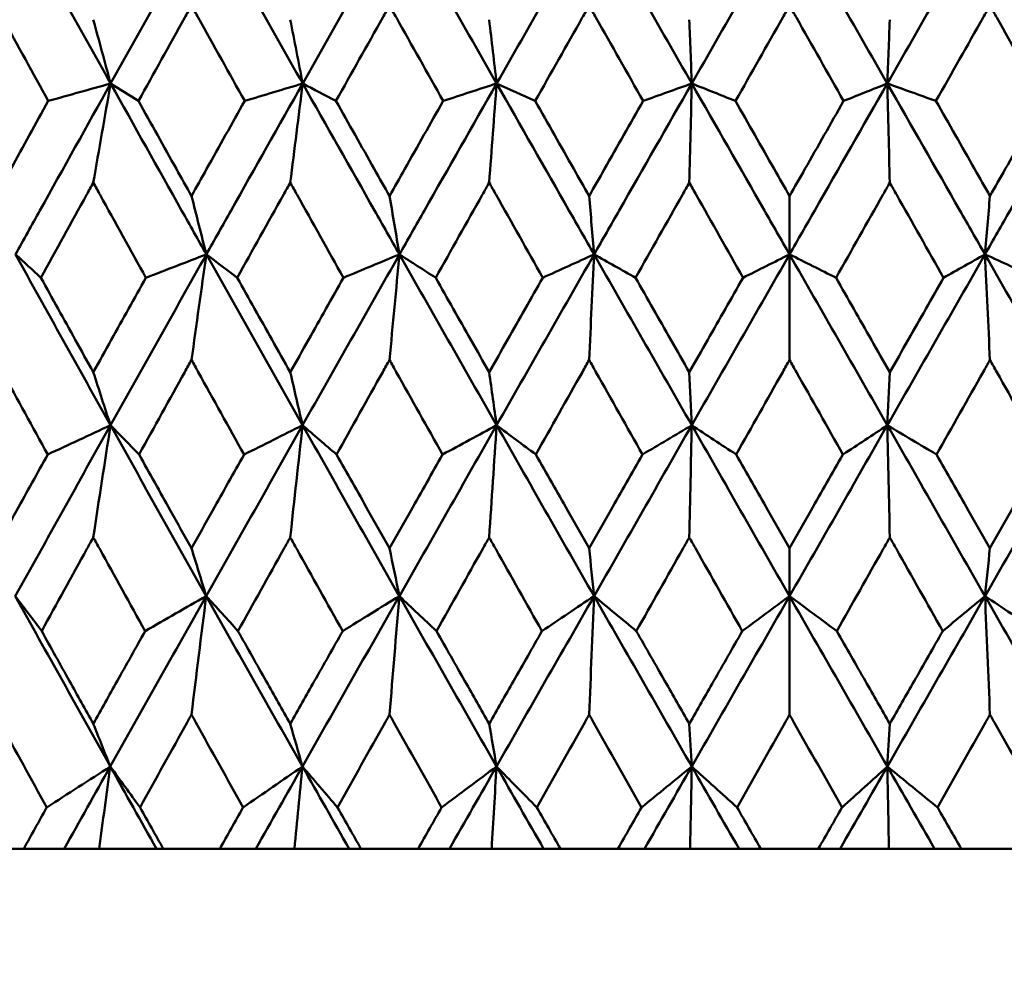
# Model space of a CAD drawing. Header units: millimetres. Extents: x 113 to 2969, y 62 to 2427.
# Tile 146 of 256: x 1129.67 to 1135.84, y 285.56 to 291.52. Entities that reach past the tile are written whole.
import ezdxf

# ---------------------------------------------------------------- set-up
doc = ezdxf.new("R2010")
doc.units = ezdxf.units.MM
doc.header["$LTSCALE"] = 12
doc.layers.add('Widoczne (ISO)', color=7, linetype='Continuous', lineweight=50)

msp = doc.modelspace()

# ---------------------------------------------------------------- linework, layer by layer
at = {"layer": 'Widoczne (ISO)'}
for p, q in [((1134.4943, 290.4163), (1134.4943, 290.0504)), ((1134.4943, 289.3891), (1134.4943, 290.0504)), ((1134.4943, 288.2093), (1134.4943, 287.9098)), ((1134.4943, 287.1667), (1134.4943, 287.9098)), ((1129.3461, 286.3264), (1129.6954, 286.3264)), ((1129.9489, 286.3264), (1129.6954, 286.3264)), ((1130.1678, 286.3264), (1129.9489, 286.3264)), ((1130.5273, 286.3264), (1130.1678, 286.3264)), ((1130.5697, 286.3264), (1130.5273, 286.3264)), ((1130.5697, 286.3264), (1130.924, 286.3264)), ((1131.1494, 286.3264), (1130.924, 286.3264)), ((1131.3917, 286.3264), (1131.1494, 286.3264)), ((1131.7348, 286.3264), (1131.3917, 286.3264)), ((1131.8088, 286.3264), (1131.7348, 286.3264)), ((1131.8088, 286.3264), (1132.1666, 286.3264)), ((1132.3631, 286.3264), (1132.1666, 286.3264)), ((1132.6278, 286.3264), (1132.3631, 286.3264)), ((1132.9532, 286.3264), (1132.6278, 286.3264)), ((1133.0586, 286.3264), (1132.9532, 286.3264)), ((1133.0586, 286.3264), (1133.4185, 286.3264)), ((1133.5853, 286.3264), (1133.4185, 286.3264)), ((1133.8713, 286.3264), (1133.5853, 286.3264)), ((1134.1776, 286.3264), (1133.8713, 286.3264)), ((1134.314, 286.3264), (1134.1776, 286.3264)), ((1134.314, 286.3264), (1134.6746, 286.3264)), ((1134.811, 286.3264), (1134.6746, 286.3264)), ((1135.1173, 286.3264), (1134.811, 286.3264)), ((1135.4034, 286.3264), (1135.1173, 286.3264)), ((1135.5701, 286.3264), (1135.4034, 286.3264)), ((1135.5701, 286.3264), (1135.93, 286.3264))]:
    msp.add_line(p, q, dxfattribs=at)
msp.add_circle((1134.4943, 326.3264), 50, dxfattribs=at)
for points in [[(1129.6446, 292.1915), (1129.8424, 291.8348), (1130.0409, 291.478), (1130.24, 291.1213)], [(1130.8402, 292.1915), (1130.6394, 291.8348), (1130.4394, 291.478), (1130.24, 291.1213)], [(1130.8402, 292.1915), (1131.0408, 291.8348), (1131.242, 291.478), (1131.4435, 291.1213)], [(1132.0502, 292.1915), (1131.8474, 291.8348), (1131.6452, 291.478), (1131.4435, 291.1213)], [(1132.0502, 292.1915), (1132.2529, 291.8348), (1132.4558, 291.478), (1132.659, 291.1213)], [(1133.2698, 292.1915), (1133.0659, 291.8348), (1132.8623, 291.478), (1132.659, 291.1213)], [(1133.2698, 292.1915), (1133.4737, 291.8348), (1133.6777, 291.478), (1133.8817, 291.1213)], [(1134.4943, 292.1915), (1134.29, 291.8348), (1134.0858, 291.478), (1133.8817, 291.1213)], [(1134.4943, 292.1915), (1134.6986, 291.8348), (1134.9028, 291.478), (1135.1069, 291.1213)], [(1135.7188, 292.1915), (1135.5149, 291.8348), (1135.3109, 291.478), (1135.1069, 291.1213)], [(1135.7188, 292.1915), (1135.9227, 291.8348), (1136.1264, 291.478), (1136.3296, 291.1213)], [(1130.1314, 291.521), (1130.1676, 291.3876), (1130.2038, 291.2543), (1130.24, 291.1213)], [(1131.3656, 291.521), (1131.3916, 291.3876), (1131.4175, 291.2543), (1131.4435, 291.1213)], [(1132.6121, 291.521), (1132.6277, 291.3876), (1132.6434, 291.2543), (1132.659, 291.1213)], [(1133.8661, 291.521), (1133.8713, 291.3876), (1133.8765, 291.2543), (1133.8817, 291.1213)], [(1135.1225, 291.521), (1135.1173, 291.3876), (1135.1121, 291.2543), (1135.1069, 291.1213)], [(1130.24, 291.1213), (1130.1098, 291.0848), (1129.9795, 291.0483), (1129.8493, 291.0118)], [(1130.1314, 290.5001), (1130.1675, 290.7077), (1130.2037, 290.9148), (1130.24, 291.1213)], [(1130.24, 291.1213), (1130.2982, 291.0848), (1130.3564, 291.0483), (1130.4145, 291.0118)], [(1131.4435, 291.1213), (1131.3223, 291.0848), (1131.2011, 291.0483), (1131.0799, 291.0118)], [(1131.3656, 290.5001), (1131.3915, 290.7077), (1131.4174, 290.9148), (1131.4435, 291.1213)], [(1131.4435, 291.1213), (1131.513, 291.0848), (1131.5825, 291.0483), (1131.652, 291.0118)], [(1132.659, 291.1213), (1132.5473, 291.0848), (1132.4357, 291.0483), (1132.324, 291.0118)], [(1132.6121, 290.5001), (1132.6277, 290.7077), (1132.6433, 290.9148), (1132.659, 291.1213)], [(1132.659, 291.1213), (1132.7395, 291.0848), (1132.8201, 291.0483), (1132.9007, 291.0118)], [(1133.8817, 291.1213), (1133.7801, 291.0848), (1133.6784, 291.0483), (1133.5767, 291.0118)], [(1133.8661, 290.5001), (1133.8713, 290.7077), (1133.8765, 290.9148), (1133.8817, 291.1213)], [(1133.8817, 291.1213), (1133.973, 291.0848), (1134.0643, 291.0483), (1134.1556, 291.0118)], [(1135.1069, 291.1213), (1135.0156, 291.0848), (1134.9243, 291.0483), (1134.833, 291.0118)], [(1135.1225, 290.5001), (1135.1173, 290.7077), (1135.1121, 290.9148), (1135.1069, 291.1213)], [(1135.1069, 291.1213), (1135.2086, 291.0848), (1135.3102, 291.0483), (1135.4119, 291.0118)], [(1130.7467, 290.4163), (1130.7776, 290.2942), (1130.8086, 290.1722), (1130.8397, 290.0504)], [(1131.9876, 290.4163), (1132.0084, 290.2942), (1132.0291, 290.1722), (1132.0498, 290.0504)], [(1133.2385, 290.4163), (1133.2489, 290.2942), (1133.2593, 290.1722), (1133.2697, 290.0504)], [(1135.7501, 290.4163), (1135.7397, 290.2942), (1135.7294, 290.1722), (1135.719, 290.0504)], [(1129.6439, 290.0504), (1129.697, 290.0017), (1129.7501, 289.953), (1129.8032, 289.9042)], [(1129.6439, 290.0504), (1129.8415, 289.6936), (1130.04, 289.3366), (1130.2392, 288.9797)], [(1130.8397, 290.0504), (1130.639, 289.6936), (1130.4388, 289.3366), (1130.2392, 288.9797)], [(1130.8397, 290.0504), (1130.7134, 290.0017), (1130.5872, 289.953), (1130.461, 289.9042)], [(1130.7467, 289.3891), (1130.7775, 289.6101), (1130.8085, 289.8306), (1130.8397, 290.0504)], [(1130.8397, 290.0504), (1130.9041, 290.0017), (1130.9687, 289.953), (1131.0332, 289.9042)], [(1130.8397, 290.0504), (1131.0401, 289.6936), (1131.2412, 289.3366), (1131.4429, 288.9797)], [(1132.0498, 290.0504), (1131.8472, 289.6936), (1131.6449, 289.3366), (1131.4429, 288.9797)], [(1132.0498, 290.0504), (1131.9329, 290.0017), (1131.8159, 289.953), (1131.6989, 289.9042)], [(1131.9876, 289.3891), (1132.0083, 289.6101), (1132.029, 289.8306), (1132.0498, 290.0504)], [(1132.0498, 290.0504), (1132.1255, 290.0017), (1132.2012, 289.953), (1132.2769, 289.9042)], [(1132.0498, 290.0504), (1132.2523, 289.6936), (1132.4553, 289.3366), (1132.6586, 288.9797)], [(1133.2697, 290.0504), (1133.0658, 289.6936), (1132.8621, 289.3366), (1132.6586, 288.9797)], [(1133.2697, 290.0504), (1133.1624, 290.0017), (1133.0552, 289.953), (1132.9479, 289.9042)], [(1133.2385, 289.3891), (1133.2488, 289.6101), (1133.2592, 289.8306), (1133.2697, 290.0504)], [(1133.2697, 290.0504), (1133.3562, 290.0017), (1133.4428, 289.953), (1133.5293, 289.9042)], [(1133.2697, 290.0504), (1133.4734, 289.6936), (1133.6774, 289.3366), (1133.8816, 288.9797)], [(1134.4943, 290.0504), (1134.2901, 289.6936), (1134.0859, 289.3366), (1133.8816, 288.9797)], [(1134.4943, 290.0504), (1134.3972, 290.0017), (1134.3001, 289.953), (1134.203, 289.9042)], [(1134.4943, 290.0504), (1134.5914, 290.0017), (1134.6885, 289.953), (1134.7856, 289.9042)], [(1134.4943, 290.0504), (1134.6985, 289.6936), (1134.9027, 289.3366), (1135.107, 288.9797)], [(1135.719, 290.0504), (1135.5152, 289.6936), (1135.3112, 289.3366), (1135.107, 288.9797)], [(1135.719, 290.0504), (1135.6324, 290.0017), (1135.5459, 289.953), (1135.4593, 289.9042)], [(1135.7501, 289.3891), (1135.7398, 289.6101), (1135.7294, 289.8306), (1135.719, 290.0504)], [(1135.719, 290.0504), (1135.8262, 290.0017), (1135.9334, 289.953), (1136.0407, 289.9042)], [(1135.719, 290.0504), (1135.9228, 289.6936), (1136.1265, 289.3366), (1136.33, 288.9797)], [(1130.1314, 289.3121), (1130.1673, 289.2011), (1130.2033, 289.0903), (1130.2392, 288.9797)], [(1131.3656, 289.3121), (1131.3914, 289.2011), (1131.4171, 289.0903), (1131.4429, 288.9797)], [(1132.6121, 289.3121), (1132.6276, 289.2011), (1132.6431, 289.0903), (1132.6586, 288.9797)], [(1133.8661, 289.3121), (1133.8713, 289.2011), (1133.8764, 289.0903), (1133.8816, 288.9797)], [(1135.1225, 289.3121), (1135.1174, 289.2011), (1135.1122, 289.0903), (1135.107, 288.9797)], [(1130.2392, 288.9797), (1130.0398, 288.623), (1129.8409, 288.2664), (1129.6427, 287.9098)], [(1130.2392, 288.9797), (1130.108, 288.9187), (1129.9768, 288.8578), (1129.8455, 288.7968)], [(1130.1314, 288.2777), (1130.1672, 288.5123), (1130.2031, 288.7463), (1130.2392, 288.9797)], [(1130.2392, 288.9797), (1130.2989, 288.9187), (1130.3586, 288.8578), (1130.4183, 288.7968)], [(1130.2392, 288.9797), (1130.4383, 288.623), (1130.6382, 288.2664), (1130.8388, 287.9098)], [(1131.4429, 288.9797), (1131.2411, 288.623), (1131.0397, 288.2664), (1130.8388, 287.9098)], [(1131.4429, 288.9797), (1131.3207, 288.9187), (1131.1984, 288.8578), (1131.0761, 288.7968)], [(1131.3656, 288.2777), (1131.3912, 288.5123), (1131.417, 288.7463), (1131.4429, 288.9797)], [(1131.4429, 288.9797), (1131.5138, 288.9187), (1131.5848, 288.8578), (1131.6558, 288.7968)], [(1131.4429, 288.9797), (1131.6444, 288.623), (1131.8466, 288.2664), (1132.0492, 287.9098)], [(1132.6586, 288.9797), (1132.4553, 288.623), (1132.2521, 288.2664), (1132.0492, 287.9098)], [(1132.6586, 288.9797), (1132.5459, 288.9187), (1132.433, 288.8578), (1132.3202, 288.7968)], [(1132.6121, 288.2777), (1132.6276, 288.5123), (1132.6431, 288.7463), (1132.6586, 288.9797)], [(1132.6586, 288.9797), (1132.7406, 288.9187), (1132.8225, 288.8578), (1132.9045, 288.7968)], [(1132.6586, 288.9797), (1132.8618, 288.623), (1133.0654, 288.2664), (1133.2694, 287.9098)], [(1133.8816, 288.9797), (1133.6775, 288.623), (1133.4734, 288.2664), (1133.2694, 287.9098)], [(1133.8816, 288.9797), (1133.7787, 288.9187), (1133.6758, 288.8578), (1133.5728, 288.7968)], [(1133.8661, 288.2777), (1133.8712, 288.5123), (1133.8764, 288.7463), (1133.8816, 288.9797)], [(1133.8816, 288.9797), (1133.9742, 288.9187), (1134.0668, 288.8578), (1134.1595, 288.7968)], [(1133.8816, 288.9797), (1134.0857, 288.623), (1134.2899, 288.2664), (1134.4943, 287.9098)], [(1135.107, 288.9797), (1134.903, 288.623), (1134.6987, 288.2664), (1134.4943, 287.9098)], [(1135.107, 288.9797), (1135.0144, 288.9187), (1134.9218, 288.8578), (1134.8291, 288.7968)], [(1135.1225, 288.2777), (1135.1174, 288.5123), (1135.1122, 288.7463), (1135.107, 288.9797)], [(1135.107, 288.9797), (1135.2099, 288.9187), (1135.3128, 288.8578), (1135.4158, 288.7968)], [(1135.107, 288.9797), (1135.3111, 288.623), (1135.5152, 288.2664), (1135.7193, 287.9098)], [(1136.33, 288.9797), (1136.1268, 288.623), (1135.9232, 288.2664), (1135.7193, 287.9098)], [(1130.7467, 288.2093), (1130.7774, 288.1094), (1130.8081, 288.0096), (1130.8388, 287.9098)], [(1131.9876, 288.2093), (1132.0082, 288.1094), (1132.0287, 288.0096), (1132.0492, 287.9098)], [(1133.2385, 288.2093), (1133.2488, 288.1094), (1133.2591, 288.0096), (1133.2694, 287.9098)], [(1135.7501, 288.2093), (1135.7398, 288.1094), (1135.7296, 288.0096), (1135.7193, 287.9098)], [(1129.6427, 287.9098), (1129.6977, 287.8367), (1129.7528, 287.7635), (1129.8079, 287.6903)], [(1129.6427, 287.9098), (1129.8402, 287.5537), (1130.0387, 287.1976), (1130.238, 286.8418)], [(1130.8388, 287.9098), (1130.638, 287.5537), (1130.4377, 287.1976), (1130.238, 286.8418)], [(1130.8388, 287.9098), (1130.7113, 287.8367), (1130.5837, 287.7635), (1130.4562, 287.6903)], [(1130.7467, 287.1667), (1130.7772, 287.415), (1130.8079, 287.6628), (1130.8388, 287.9098)], [(1130.8388, 287.9098), (1130.9051, 287.8367), (1130.9715, 287.7635), (1131.038, 287.6903)], [(1130.8388, 287.9098), (1131.0391, 287.5537), (1131.2402, 287.1976), (1131.442, 286.8418)], [(1132.0492, 287.9098), (1131.8465, 287.5537), (1131.6441, 287.1976), (1131.442, 286.8418)], [(1132.0492, 287.9098), (1131.9309, 287.8367), (1131.8125, 287.7635), (1131.6941, 287.6903)], [(1131.9876, 287.1667), (1132.008, 287.415), (1132.0286, 287.6628), (1132.0492, 287.9098)], [(1132.0492, 287.9098), (1132.1267, 287.8367), (1132.2042, 287.7635), (1132.2818, 287.6903)], [(1132.0492, 287.9098), (1132.2517, 287.5537), (1132.4547, 287.1976), (1132.6581, 286.8418)], [(1133.2694, 287.9098), (1133.0655, 287.5537), (1132.8617, 287.1976), (1132.6581, 286.8418)], [(1133.2694, 287.9098), (1133.1606, 287.8367), (1133.0519, 287.7635), (1132.943, 287.6903)], [(1133.2385, 287.1667), (1133.2487, 287.415), (1133.259, 287.6628), (1133.2694, 287.9098)], [(1133.2694, 287.9098), (1133.3576, 287.8367), (1133.4459, 287.7635), (1133.5342, 287.6903)], [(1133.2694, 287.9098), (1133.4731, 287.5537), (1133.6771, 287.1976), (1133.8814, 286.8418)], [(1134.4943, 287.9098), (1134.2901, 287.5537), (1134.0858, 287.1976), (1133.8814, 286.8418)], [(1134.4943, 287.9098), (1134.3956, 287.8367), (1134.2969, 287.7635), (1134.1981, 287.6903)], [(1134.4943, 287.9098), (1134.593, 287.8367), (1134.6917, 287.7635), (1134.7905, 287.6903)], [(1134.4943, 287.9098), (1134.6985, 287.5537), (1134.9028, 287.1976), (1135.1072, 286.8418)], [(1135.7193, 287.9098), (1135.5156, 287.5537), (1135.3115, 287.1976), (1135.1072, 286.8418)], [(1135.7193, 287.9098), (1135.631, 287.8367), (1135.5427, 287.7635), (1135.4544, 287.6903)], [(1135.7193, 287.9098), (1135.828, 287.8367), (1135.9368, 287.7635), (1136.0456, 287.6903)], [(1135.7193, 287.9098), (1135.9231, 287.5537), (1136.1269, 287.1976), (1136.3305, 286.8418)], [(1135.7501, 287.1667), (1135.7399, 287.415), (1135.7296, 287.6628), (1135.7193, 287.9098)], [(1130.1314, 287.109), (1130.1669, 287.0198), (1130.2024, 286.9307), (1130.238, 286.8418)], [(1131.3656, 287.109), (1131.3911, 287.0198), (1131.4165, 286.9307), (1131.442, 286.8418)], [(1132.6121, 287.109), (1132.6275, 287.0198), (1132.6428, 286.9307), (1132.6581, 286.8418)], [(1133.8661, 287.109), (1133.8712, 287.0198), (1133.8763, 286.9307), (1133.8814, 286.8418)], [(1135.1225, 287.109), (1135.1174, 287.0198), (1135.1123, 286.9307), (1135.1072, 286.8418)], [(1130.238, 286.8418), (1130.1053, 286.7564), (1129.9725, 286.671), (1129.8397, 286.5856)], [(1130.238, 286.8418), (1130.1415, 286.6699), (1130.0451, 286.4981), (1129.9489, 286.3264)], [(1130.1678, 286.3264), (1130.1911, 286.4985), (1130.2145, 286.6703), (1130.238, 286.8418)], [(1130.238, 286.8418), (1130.2999, 286.7564), (1130.362, 286.671), (1130.4242, 286.5856)], [(1130.238, 286.8418), (1130.3342, 286.6699), (1130.4306, 286.4981), (1130.5273, 286.3264)], [(1131.442, 286.8418), (1131.3181, 286.7564), (1131.1942, 286.671), (1131.0702, 286.5856)], [(1131.442, 286.8418), (1131.3444, 286.6699), (1131.2469, 286.4981), (1131.1494, 286.3264)], [(1131.3917, 286.3264), (1131.4084, 286.4985), (1131.4252, 286.6703), (1131.442, 286.8418)], [(1131.442, 286.8418), (1131.5152, 286.7564), (1131.5884, 286.671), (1131.6617, 286.5856)], [(1131.442, 286.8418), (1131.5394, 286.6699), (1131.637, 286.4981), (1131.7348, 286.3264)], [(1132.6581, 286.8418), (1132.5435, 286.7564), (1132.4289, 286.671), (1132.3142, 286.5856)], [(1132.6581, 286.8418), (1132.5597, 286.6699), (1132.4614, 286.4981), (1132.3631, 286.3264)], [(1132.6278, 286.3264), (1132.6379, 286.4985), (1132.648, 286.6703), (1132.6581, 286.8418)], [(1132.6581, 286.8418), (1132.7421, 286.7564), (1132.8263, 286.671), (1132.9105, 286.5856)], [(1132.6581, 286.8418), (1132.7563, 286.6699), (1132.8547, 286.4981), (1132.9532, 286.3264)], [(1133.8814, 286.8418), (1133.7766, 286.7564), (1133.6718, 286.671), (1133.5669, 286.5856)], [(1133.8814, 286.8418), (1133.7827, 286.6699), (1133.684, 286.4981), (1133.5853, 286.3264)], [(1133.8713, 286.3264), (1133.8747, 286.4985), (1133.878, 286.6703), (1133.8814, 286.8418)], [(1133.8814, 286.8418), (1133.976, 286.7564), (1134.0707, 286.671), (1134.1655, 286.5856)], [(1133.8814, 286.8418), (1133.9801, 286.6699), (1134.0788, 286.4981), (1134.1776, 286.3264)], [(1135.1072, 286.8418), (1135.0085, 286.6699), (1134.9098, 286.4981), (1134.811, 286.3264)], [(1135.1072, 286.8418), (1135.0126, 286.7564), (1134.9179, 286.671), (1134.8232, 286.5856)], [(1135.1072, 286.8418), (1135.212, 286.7564), (1135.3168, 286.671), (1135.4218, 286.5856)], [(1135.1072, 286.8418), (1135.2059, 286.6699), (1135.3046, 286.4981), (1135.4034, 286.3264)], [(1135.1173, 286.3264), (1135.1139, 286.4985), (1135.1106, 286.6703), (1135.1072, 286.8418)]]:
    msp.add_open_spline(points, degree=3, dxfattribs=at)
for points, knots in [([(1129.8493, 291.0118), (1129.7534, 291.1858), (1129.6577, 291.3598), (1129.5483, 291.5592), (1129.5344, 291.5845), (1129.5205, 291.6098)], [0.01556037, 0.01556037, 0.01556037, 0.01556037, 0.07555527, 0.07555527, 0.08428623, 0.08428623, 0.08428623, 0.08428623]), ([(1130.7467, 291.6098), (1130.7326, 291.5845), (1130.7185, 291.5593), (1130.6077, 291.3599), (1130.511, 291.1859), (1130.4145, 291.0118)], [0.06686277, 0.06686277, 0.06686277, 0.06686277, 0.07557848, 0.07557848, 0.13558897, 0.13558897, 0.13558897, 0.13558897]), ([(1131.0799, 291.0118), (1130.9828, 291.1858), (1130.8858, 291.3598), (1130.7749, 291.5592), (1130.7608, 291.5845), (1130.7467, 291.6098)], [0.01556037, 0.01556037, 0.01556037, 0.01556037, 0.07555527, 0.07555527, 0.08428623, 0.08428623, 0.08428623, 0.08428623]), ([(1131.9876, 291.6098), (1131.9734, 291.5845), (1131.9592, 291.5593), (1131.8472, 291.3599), (1131.7495, 291.1859), (1131.652, 291.0118)], [0.06686277, 0.06686277, 0.06686277, 0.06686277, 0.07557848, 0.07557848, 0.13558897, 0.13558897, 0.13558897, 0.13558897]), ([(1132.324, 291.0118), (1132.2261, 291.1858), (1132.1282, 291.3598), (1132.0161, 291.5592), (1132.0019, 291.5845), (1131.9876, 291.6098)], [0.01556037, 0.01556037, 0.01556037, 0.01556037, 0.07555527, 0.07555527, 0.08428623, 0.08428623, 0.08428623, 0.08428623]), ([(1133.2385, 291.6098), (1133.2242, 291.5845), (1133.2099, 291.5593), (1133.0972, 291.3599), (1132.9989, 291.1859), (1132.9007, 291.0118)], [0.06686277, 0.06686277, 0.06686277, 0.06686277, 0.07557848, 0.07557848, 0.13558897, 0.13558897, 0.13558897, 0.13558897]), ([(1133.5767, 291.0118), (1133.4783, 291.1858), (1133.3799, 291.3598), (1133.2671, 291.5592), (1133.2528, 291.5845), (1133.2385, 291.6098)], [0.01556037, 0.01556037, 0.01556037, 0.01556037, 0.07555527, 0.07555527, 0.08428623, 0.08428623, 0.08428623, 0.08428623]), ([(1134.4943, 291.6098), (1134.48, 291.5845), (1134.4657, 291.5593), (1134.3527, 291.3599), (1134.2542, 291.1859), (1134.1556, 291.0118)], [0.06686277, 0.06686277, 0.06686277, 0.06686277, 0.07557848, 0.07557848, 0.13558897, 0.13558897, 0.13558897, 0.13558897]), ([(1134.833, 291.0118), (1134.7345, 291.1858), (1134.6359, 291.3598), (1134.523, 291.5592), (1134.5087, 291.5845), (1134.4943, 291.6098)], [0.01556037, 0.01556037, 0.01556037, 0.01556037, 0.07555527, 0.07555527, 0.08428623, 0.08428623, 0.08428623, 0.08428623]), ([(1135.7501, 291.6098), (1135.7358, 291.5845), (1135.7215, 291.5593), (1135.6088, 291.3599), (1135.5104, 291.1859), (1135.4119, 291.0118)], [0.06686277, 0.06686277, 0.06686277, 0.06686277, 0.07557848, 0.07557848, 0.13558897, 0.13558897, 0.13558897, 0.13558897]), ([(1136.088, 291.0118), (1135.9897, 291.1858), (1135.8914, 291.3598), (1135.7788, 291.5592), (1135.7644, 291.5845), (1135.7501, 291.6098)], [0.01556037, 0.01556037, 0.01556037, 0.01556037, 0.07555527, 0.07555527, 0.08428623, 0.08428623, 0.08428623, 0.08428623]), ([(1130.24, 291.1213), (1130.092, 290.8563), (1129.9443, 290.5913), (1129.746, 290.2344), (1129.6949, 290.1424), (1129.6439, 290.0504)], [0.3692784, 0.3692784, 0.3692784, 0.3692784, 0.4608442, 0.4608442, 0.492629, 0.492629, 0.492629, 0.492629]), ([(1130.24, 291.1213), (1130.388, 290.8563), (1130.5362, 290.5913), (1130.7364, 290.2344), (1130.788, 290.1424), (1130.8397, 290.0504)], [0.3692784, 0.3692784, 0.3692784, 0.3692784, 0.4608442, 0.4608442, 0.492629, 0.492629, 0.492629, 0.492629]), ([(1131.4435, 291.1213), (1131.2936, 290.8563), (1131.1441, 290.5913), (1130.9431, 290.2344), (1130.8914, 290.1424), (1130.8397, 290.0504)], [0.3692784, 0.3692784, 0.3692784, 0.3692784, 0.4608442, 0.4608442, 0.492629, 0.492629, 0.492629, 0.492629]), ([(1131.4435, 291.1213), (1131.5932, 290.8563), (1131.7432, 290.5913), (1131.9455, 290.2344), (1131.9976, 290.1424), (1132.0498, 290.0504)], [0.3692784, 0.3692784, 0.3692784, 0.3692784, 0.4608442, 0.4608442, 0.492629, 0.492629, 0.492629, 0.492629]), ([(1132.659, 291.1213), (1132.508, 290.8563), (1132.3572, 290.5913), (1132.1543, 290.2344), (1132.1021, 290.1424), (1132.0498, 290.0504)], [0.3692784, 0.3692784, 0.3692784, 0.3692784, 0.4608442, 0.4608442, 0.492629, 0.492629, 0.492629, 0.492629]), ([(1132.659, 291.1213), (1132.8099, 290.8563), (1132.961, 290.5913), (1133.1647, 290.2344), (1133.2171, 290.1424), (1133.2697, 290.0504)], [0.3692784, 0.3692784, 0.3692784, 0.3692784, 0.4608442, 0.4608442, 0.492629, 0.492629, 0.492629, 0.492629]), ([(1133.8817, 291.1213), (1133.7301, 290.8563), (1133.5786, 290.5913), (1133.3747, 290.2344), (1133.3222, 290.1424), (1133.2697, 290.0504)], [0.3692784, 0.3692784, 0.3692784, 0.3692784, 0.4608442, 0.4608442, 0.492629, 0.492629, 0.492629, 0.492629]), ([(1133.8817, 291.1213), (1134.0333, 290.8563), (1134.1849, 290.5913), (1134.3891, 290.2344), (1134.4417, 290.1424), (1134.4943, 290.0504)], [0.3692784, 0.3692784, 0.3692784, 0.3692784, 0.4608442, 0.4608442, 0.492629, 0.492629, 0.492629, 0.492629]), ([(1135.1069, 291.1213), (1134.9553, 290.8563), (1134.8037, 290.5913), (1134.5996, 290.2344), (1134.5469, 290.1424), (1134.4943, 290.0504)], [0.3692784, 0.3692784, 0.3692784, 0.3692784, 0.4608442, 0.4608442, 0.492629, 0.492629, 0.492629, 0.492629]), ([(1135.1069, 291.1213), (1135.2585, 290.8563), (1135.41, 290.5913), (1135.6139, 290.2344), (1135.6664, 290.1424), (1135.719, 290.0504)], [0.3692784, 0.3692784, 0.3692784, 0.3692784, 0.4608442, 0.4608442, 0.492629, 0.492629, 0.492629, 0.492629]), ([(1136.3296, 291.1213), (1136.1787, 290.8563), (1136.0276, 290.5913), (1135.824, 290.2344), (1135.7715, 290.1424), (1135.719, 290.0504)], [0.3692784, 0.3692784, 0.3692784, 0.3692784, 0.4608442, 0.4608442, 0.492629, 0.492629, 0.492629, 0.492629]), ([(1129.5205, 290.4163), (1129.5516, 290.4728), (1129.5828, 290.5293), (1129.6923, 290.7278), (1129.7707, 290.8698), (1129.8493, 291.0118)], [0.04208868, 0.04208868, 0.04208868, 0.04208868, 0.06158988, 0.06158988, 0.11059803, 0.11059803, 0.11059803, 0.11059803]), ([(1130.4145, 291.0118), (1130.4936, 290.8698), (1130.5727, 290.7278), (1130.6835, 290.5293), (1130.7151, 290.4728), (1130.7467, 290.4163)], [0.01259731, 0.01259731, 0.01259731, 0.01259731, 0.06159863, 0.06159863, 0.08110666, 0.08110666, 0.08110666, 0.08110666]), ([(1130.7467, 290.4163), (1130.7783, 290.4728), (1130.8098, 290.5293), (1130.9208, 290.7278), (1131.0003, 290.8698), (1131.0799, 291.0118)], [0.04208868, 0.04208868, 0.04208868, 0.04208868, 0.06158988, 0.06158988, 0.11059803, 0.11059803, 0.11059803, 0.11059803]), ([(1131.652, 291.0118), (1131.7319, 290.8698), (1131.8119, 290.7278), (1131.9239, 290.5293), (1131.9557, 290.4728), (1131.9876, 290.4163)], [0.01259731, 0.01259731, 0.01259731, 0.01259731, 0.06159863, 0.06159863, 0.08110666, 0.08110666, 0.08110666, 0.08110666]), ([(1131.9876, 290.4163), (1132.0195, 290.4728), (1132.0514, 290.5293), (1132.1635, 290.7278), (1132.2437, 290.8698), (1132.324, 291.0118)], [0.04208868, 0.04208868, 0.04208868, 0.04208868, 0.06158988, 0.06158988, 0.11059803, 0.11059803, 0.11059803, 0.11059803]), ([(1132.9007, 291.0118), (1132.9812, 290.8698), (1133.0617, 290.7278), (1133.1743, 290.5293), (1133.2064, 290.4728), (1133.2385, 290.4163)], [0.01259731, 0.01259731, 0.01259731, 0.01259731, 0.06159863, 0.06159863, 0.08110666, 0.08110666, 0.08110666, 0.08110666]), ([(1133.2385, 290.4163), (1133.2706, 290.4728), (1133.3027, 290.5293), (1133.4154, 290.7278), (1133.496, 290.8698), (1133.5767, 291.0118)], [0.04208868, 0.04208868, 0.04208868, 0.04208868, 0.06158988, 0.06158988, 0.11059803, 0.11059803, 0.11059803, 0.11059803]), ([(1134.1556, 291.0118), (1134.2364, 290.8698), (1134.3171, 290.7278), (1134.43, 290.5293), (1134.4622, 290.4728), (1134.4943, 290.4163)], [0.01259731, 0.01259731, 0.01259731, 0.01259731, 0.06159863, 0.06159863, 0.08110666, 0.08110666, 0.08110666, 0.08110666]), ([(1134.4943, 290.4163), (1134.5264, 290.4728), (1134.5586, 290.5293), (1134.6715, 290.7278), (1134.7522, 290.8698), (1134.833, 291.0118)], [0.04208868, 0.04208868, 0.04208868, 0.04208868, 0.06158988, 0.06158988, 0.11059803, 0.11059803, 0.11059803, 0.11059803]), ([(1135.4119, 291.0118), (1135.4926, 290.8698), (1135.5732, 290.7278), (1135.6859, 290.5293), (1135.718, 290.4728), (1135.7501, 290.4163)], [0.01259731, 0.01259731, 0.01259731, 0.01259731, 0.06159863, 0.06159863, 0.08110666, 0.08110666, 0.08110666, 0.08110666]), ([(1135.7501, 290.4163), (1135.7822, 290.4728), (1135.8143, 290.5293), (1135.9269, 290.7278), (1136.0075, 290.8698), (1136.088, 291.0118)], [0.04208868, 0.04208868, 0.04208868, 0.04208868, 0.06158988, 0.06158988, 0.11059803, 0.11059803, 0.11059803, 0.11059803]), ([(1130.1314, 290.5001), (1130.1173, 290.4745), (1130.1032, 290.449), (1129.9936, 290.2504), (1129.8983, 290.0773), (1129.8032, 289.9042)], [0.07138254, 0.07138254, 0.07138254, 0.07138254, 0.08018544, 0.08018544, 0.13983561, 0.13983561, 0.13983561, 0.13983561]), ([(1130.461, 289.9042), (1130.3651, 290.0773), (1130.2694, 290.2503), (1130.1597, 290.4489), (1130.1456, 290.4745), (1130.1314, 290.5001)], [0.02053386, 0.02053386, 0.02053386, 0.02053386, 0.08016461, 0.08016461, 0.08898694, 0.08898694, 0.08898694, 0.08898694]), ([(1131.3656, 290.5001), (1131.3513, 290.4745), (1131.3371, 290.449), (1131.2261, 290.2504), (1131.1296, 290.0773), (1131.0332, 289.9042)], [0.07138254, 0.07138254, 0.07138254, 0.07138254, 0.08018544, 0.08018544, 0.13983561, 0.13983561, 0.13983561, 0.13983561]), ([(1131.6989, 289.9042), (1131.602, 290.0773), (1131.5052, 290.2503), (1131.3942, 290.4489), (1131.3799, 290.4745), (1131.3656, 290.5001)], [0.02053386, 0.02053386, 0.02053386, 0.02053386, 0.08016461, 0.08016461, 0.08898694, 0.08898694, 0.08898694, 0.08898694]), ([(1132.6121, 290.5001), (1132.5978, 290.4745), (1132.5834, 290.449), (1132.4715, 290.2504), (1132.3742, 290.0773), (1132.2769, 289.9042)], [0.07138254, 0.07138254, 0.07138254, 0.07138254, 0.08018544, 0.08018544, 0.13983561, 0.13983561, 0.13983561, 0.13983561]), ([(1132.9479, 289.9042), (1132.8504, 290.0773), (1132.7529, 290.2503), (1132.641, 290.4489), (1132.6266, 290.4745), (1132.6121, 290.5001)], [0.02053386, 0.02053386, 0.02053386, 0.02053386, 0.08016461, 0.08016461, 0.08898694, 0.08898694, 0.08898694, 0.08898694]), ([(1133.8661, 290.5001), (1133.8517, 290.4745), (1133.8372, 290.449), (1133.7249, 290.2504), (1133.6271, 290.0773), (1133.5293, 289.9042)], [0.07138254, 0.07138254, 0.07138254, 0.07138254, 0.08018544, 0.08018544, 0.13983561, 0.13983561, 0.13983561, 0.13983561]), ([(1134.203, 289.9042), (1134.1052, 290.0773), (1134.0074, 290.2503), (1133.895, 290.4489), (1133.8806, 290.4745), (1133.8661, 290.5001)], [0.02053386, 0.02053386, 0.02053386, 0.02053386, 0.08016461, 0.08016461, 0.08898694, 0.08898694, 0.08898694, 0.08898694]), ([(1135.1225, 290.5001), (1135.1081, 290.4745), (1135.0936, 290.449), (1134.9813, 290.2504), (1134.8835, 290.0773), (1134.7856, 289.9042)], [0.07138254, 0.07138254, 0.07138254, 0.07138254, 0.08018544, 0.08018544, 0.13983561, 0.13983561, 0.13983561, 0.13983561]), ([(1135.4593, 289.9042), (1135.3615, 290.0773), (1135.2638, 290.2503), (1135.1515, 290.4489), (1135.137, 290.4745), (1135.1225, 290.5001)], [0.02053386, 0.02053386, 0.02053386, 0.02053386, 0.08016461, 0.08016461, 0.08898694, 0.08898694, 0.08898694, 0.08898694]), ([(1129.8032, 289.9042), (1129.8749, 289.7745), (1129.9468, 289.6448), (1130.0563, 289.4474), (1130.0938, 289.3798), (1130.1314, 289.3121)], [0.01681985, 0.01681985, 0.01681985, 0.01681985, 0.06159108, 0.06159108, 0.08495433, 0.08495433, 0.08495433, 0.08495433]), ([(1130.1314, 289.3121), (1130.169, 289.3797), (1130.2066, 289.4474), (1130.3164, 289.6448), (1130.3887, 289.7745), (1130.461, 289.9042)], [0.03825175, 0.03825175, 0.03825175, 0.03825175, 0.06160817, 0.06160817, 0.10638617, 0.10638617, 0.10638617, 0.10638617]), ([(1131.0332, 289.9042), (1131.1059, 289.7745), (1131.1787, 289.6448), (1131.2895, 289.4474), (1131.3276, 289.3798), (1131.3656, 289.3121)], [0.01681985, 0.01681985, 0.01681985, 0.01681985, 0.06159108, 0.06159108, 0.08495433, 0.08495433, 0.08495433, 0.08495433]), ([(1131.3656, 289.3121), (1131.4037, 289.3797), (1131.4417, 289.4474), (1131.5528, 289.6448), (1131.6258, 289.7745), (1131.6989, 289.9042)], [0.03825175, 0.03825175, 0.03825175, 0.03825175, 0.06160817, 0.06160817, 0.10638617, 0.10638617, 0.10638617, 0.10638617]), ([(1132.2769, 289.9042), (1132.3502, 289.7745), (1132.4236, 289.6448), (1132.5354, 289.4474), (1132.5738, 289.3798), (1132.6121, 289.3121)], [0.01681985, 0.01681985, 0.01681985, 0.01681985, 0.06159108, 0.06159108, 0.08495433, 0.08495433, 0.08495433, 0.08495433]), ([(1132.6121, 289.3121), (1132.6505, 289.3797), (1132.6888, 289.4474), (1132.8008, 289.6448), (1132.8743, 289.7745), (1132.9479, 289.9042)], [0.03825175, 0.03825175, 0.03825175, 0.03825175, 0.06160817, 0.06160817, 0.10638617, 0.10638617, 0.10638617, 0.10638617]), ([(1133.5293, 289.9042), (1133.6031, 289.7745), (1133.6768, 289.6448), (1133.7891, 289.4474), (1133.8276, 289.3798), (1133.8661, 289.3121)], [0.01681985, 0.01681985, 0.01681985, 0.01681985, 0.06159108, 0.06159108, 0.08495433, 0.08495433, 0.08495433, 0.08495433]), ([(1133.8661, 289.3121), (1133.9046, 289.3797), (1133.9431, 289.4474), (1134.0554, 289.6448), (1134.1292, 289.7745), (1134.203, 289.9042)], [0.03825175, 0.03825175, 0.03825175, 0.03825175, 0.06160817, 0.06160817, 0.10638617, 0.10638617, 0.10638617, 0.10638617]), ([(1134.7856, 289.9042), (1134.8594, 289.7745), (1134.9332, 289.6448), (1135.0455, 289.4474), (1135.084, 289.3798), (1135.1225, 289.3121)], [0.01681985, 0.01681985, 0.01681985, 0.01681985, 0.06159108, 0.06159108, 0.08495433, 0.08495433, 0.08495433, 0.08495433]), ([(1135.1225, 289.3121), (1135.161, 289.3797), (1135.1995, 289.4474), (1135.3118, 289.6448), (1135.3855, 289.7745), (1135.4593, 289.9042)], [0.03825175, 0.03825175, 0.03825175, 0.03825175, 0.06160817, 0.06160817, 0.10638617, 0.10638617, 0.10638617, 0.10638617]), ([(1129.8455, 288.7968), (1129.7508, 288.969), (1129.6563, 289.1412), (1129.5482, 289.3386), (1129.5343, 289.3639), (1129.5205, 289.3891)], [0.02530969, 0.02530969, 0.02530969, 0.02530969, 0.08465152, 0.08465152, 0.09334823, 0.09334823, 0.09334823, 0.09334823]), ([(1130.7467, 289.3891), (1130.7327, 289.3639), (1130.7187, 289.3388), (1130.6091, 289.1413), (1130.5137, 288.9691), (1130.4183, 288.7968)], [0.07597559, 0.07597559, 0.07597559, 0.07597559, 0.08464777, 0.08464777, 0.14401425, 0.14401425, 0.14401425, 0.14401425]), ([(1131.0761, 288.7968), (1130.9802, 288.969), (1130.8844, 289.1412), (1130.7747, 289.3386), (1130.7607, 289.3639), (1130.7467, 289.3891)], [0.02530969, 0.02530969, 0.02530969, 0.02530969, 0.08465152, 0.08465152, 0.09334823, 0.09334823, 0.09334823, 0.09334823]), ([(1131.9876, 289.3891), (1131.9735, 289.3639), (1131.9594, 289.3388), (1131.8487, 289.1413), (1131.7522, 288.9691), (1131.6558, 288.7968)], [0.07597559, 0.07597559, 0.07597559, 0.07597559, 0.08464777, 0.08464777, 0.14401425, 0.14401425, 0.14401425, 0.14401425]), ([(1132.3202, 288.7968), (1132.2234, 288.969), (1132.1267, 289.1412), (1132.016, 289.3386), (1132.0018, 289.3639), (1131.9876, 289.3891)], [0.02530969, 0.02530969, 0.02530969, 0.02530969, 0.08465152, 0.08465152, 0.09334823, 0.09334823, 0.09334823, 0.09334823]), ([(1133.2385, 289.3891), (1133.2243, 289.3639), (1133.2101, 289.3388), (1133.0987, 289.1413), (1133.0016, 288.9691), (1132.9045, 288.7968)], [0.07597559, 0.07597559, 0.07597559, 0.07597559, 0.08464777, 0.08464777, 0.14401425, 0.14401425, 0.14401425, 0.14401425]), ([(1133.5728, 288.7968), (1133.4756, 288.969), (1133.3784, 289.1412), (1133.267, 289.3386), (1133.2527, 289.3639), (1133.2385, 289.3891)], [0.02530969, 0.02530969, 0.02530969, 0.02530969, 0.08465152, 0.08465152, 0.09334823, 0.09334823, 0.09334823, 0.09334823]), ([(1134.4943, 289.3891), (1134.4801, 289.3639), (1134.4659, 289.3388), (1134.3542, 289.1413), (1134.2569, 288.9691), (1134.1595, 288.7968)], [0.07597559, 0.07597559, 0.07597559, 0.07597559, 0.08464777, 0.08464777, 0.14401425, 0.14401425, 0.14401425, 0.14401425]), ([(1134.8291, 288.7968), (1134.7318, 288.969), (1134.6345, 289.1412), (1134.5228, 289.3386), (1134.5086, 289.3639), (1134.4943, 289.3891)], [0.02530969, 0.02530969, 0.02530969, 0.02530969, 0.08465152, 0.08465152, 0.09334823, 0.09334823, 0.09334823, 0.09334823]), ([(1135.7501, 289.3891), (1135.7359, 289.3639), (1135.7217, 289.3388), (1135.6103, 289.1413), (1135.5131, 288.9691), (1135.4158, 288.7968)], [0.07597559, 0.07597559, 0.07597559, 0.07597559, 0.08464777, 0.08464777, 0.14401425, 0.14401425, 0.14401425, 0.14401425]), ([(1136.0841, 288.7968), (1135.9871, 288.969), (1135.89, 289.1412), (1135.7786, 289.3386), (1135.7644, 289.3639), (1135.7501, 289.3891)], [0.02530969, 0.02530969, 0.02530969, 0.02530969, 0.08465152, 0.08465152, 0.09334823, 0.09334823, 0.09334823, 0.09334823]), ([(1129.5205, 288.2093), (1129.5638, 288.2878), (1129.6072, 288.3662), (1129.7155, 288.5621), (1129.7805, 288.6794), (1129.8455, 288.7968)], [0.03448054, 0.03448054, 0.03448054, 0.03448054, 0.06157222, 0.06157222, 0.10209717, 0.10209717, 0.10209717, 0.10209717]), ([(1130.4183, 288.7968), (1130.4838, 288.6794), (1130.5493, 288.5621), (1130.6588, 288.3663), (1130.7027, 288.2878), (1130.7467, 288.2093)], [0.02104899, 0.02104899, 0.02104899, 0.02104899, 0.0615671, 0.0615671, 0.08866561, 0.08866561, 0.08866561, 0.08866561]), ([(1130.7467, 288.2093), (1130.7906, 288.2878), (1130.8346, 288.3662), (1130.9444, 288.5621), (1131.0102, 288.6794), (1131.0761, 288.7968)], [0.03448054, 0.03448054, 0.03448054, 0.03448054, 0.06157222, 0.06157222, 0.10209717, 0.10209717, 0.10209717, 0.10209717]), ([(1131.6558, 288.7968), (1131.722, 288.6794), (1131.7882, 288.5621), (1131.8989, 288.3663), (1131.9432, 288.2878), (1131.9876, 288.2093)], [0.02104899, 0.02104899, 0.02104899, 0.02104899, 0.0615671, 0.0615671, 0.08866561, 0.08866561, 0.08866561, 0.08866561]), ([(1131.9876, 288.2093), (1132.032, 288.2878), (1132.0764, 288.3662), (1132.1873, 288.5621), (1132.2537, 288.6794), (1132.3202, 288.7968)], [0.03448054, 0.03448054, 0.03448054, 0.03448054, 0.06157222, 0.06157222, 0.10209717, 0.10209717, 0.10209717, 0.10209717]), ([(1132.9045, 288.7968), (1132.9712, 288.6794), (1133.0378, 288.5621), (1133.1492, 288.3663), (1133.1938, 288.2878), (1133.2385, 288.2093)], [0.02104899, 0.02104899, 0.02104899, 0.02104899, 0.0615671, 0.0615671, 0.08866561, 0.08866561, 0.08866561, 0.08866561]), ([(1133.2385, 288.2093), (1133.2831, 288.2878), (1133.3278, 288.3662), (1133.4392, 288.5621), (1133.506, 288.6794), (1133.5728, 288.7968)], [0.03448054, 0.03448054, 0.03448054, 0.03448054, 0.06157222, 0.06157222, 0.10209717, 0.10209717, 0.10209717, 0.10209717]), ([(1134.1595, 288.7968), (1134.2263, 288.6794), (1134.2932, 288.5621), (1134.4048, 288.3663), (1134.4496, 288.2878), (1134.4943, 288.2093)], [0.02104899, 0.02104899, 0.02104899, 0.02104899, 0.0615671, 0.0615671, 0.08866561, 0.08866561, 0.08866561, 0.08866561]), ([(1134.4943, 288.2093), (1134.539, 288.2878), (1134.5838, 288.3662), (1134.6954, 288.5621), (1134.7623, 288.6794), (1134.8291, 288.7968)], [0.03448054, 0.03448054, 0.03448054, 0.03448054, 0.06157222, 0.06157222, 0.10209717, 0.10209717, 0.10209717, 0.10209717]), ([(1135.4158, 288.7968), (1135.4826, 288.6794), (1135.5493, 288.5621), (1135.6608, 288.3663), (1135.7055, 288.2878), (1135.7501, 288.2093)], [0.02104899, 0.02104899, 0.02104899, 0.02104899, 0.0615671, 0.0615671, 0.08866561, 0.08866561, 0.08866561, 0.08866561]), ([(1135.7501, 288.2093), (1135.7948, 288.2878), (1135.8394, 288.3662), (1135.9508, 288.5621), (1136.0175, 288.6794), (1136.0841, 288.7968)], [0.03448054, 0.03448054, 0.03448054, 0.03448054, 0.06157222, 0.06157222, 0.10209717, 0.10209717, 0.10209717, 0.10209717]), ([(1130.1314, 288.2777), (1130.1181, 288.2535), (1130.1048, 288.2293), (1129.9968, 288.0335), (1129.9023, 287.8619), (1129.8079, 287.6903)], [0.0806421, 0.0806421, 0.0806421, 0.0806421, 0.08897282, 0.08897282, 0.14811965, 0.14811965, 0.14811965, 0.14811965]), ([(1130.4562, 287.6903), (1130.3612, 287.8618), (1130.2663, 288.0333), (1130.1582, 288.2291), (1130.1448, 288.2534), (1130.1314, 288.2777)], [0.02983351, 0.02983351, 0.02983351, 0.02983351, 0.0889495, 0.0889495, 0.09731113, 0.09731113, 0.09731113, 0.09731113]), ([(1131.3656, 288.2777), (1131.3521, 288.2535), (1131.3386, 288.2293), (1131.2293, 288.0335), (1131.1336, 287.8619), (1131.038, 287.6903)], [0.0806421, 0.0806421, 0.0806421, 0.0806421, 0.08897282, 0.08897282, 0.14811965, 0.14811965, 0.14811965, 0.14811965]), ([(1131.6941, 287.6903), (1131.598, 287.8618), (1131.5021, 288.0333), (1131.3927, 288.2291), (1131.3792, 288.2534), (1131.3656, 288.2777)], [0.02983351, 0.02983351, 0.02983351, 0.02983351, 0.0889495, 0.0889495, 0.09731113, 0.09731113, 0.09731113, 0.09731113]), ([(1132.6121, 288.2777), (1132.5985, 288.2535), (1132.5849, 288.2293), (1132.4747, 288.0335), (1132.3782, 287.8619), (1132.2818, 287.6903)], [0.0806421, 0.0806421, 0.0806421, 0.0806421, 0.08897282, 0.08897282, 0.14811965, 0.14811965, 0.14811965, 0.14811965]), ([(1132.943, 287.6903), (1132.8463, 287.8618), (1132.7497, 288.0333), (1132.6395, 288.2291), (1132.6258, 288.2534), (1132.6121, 288.2777)], [0.02983351, 0.02983351, 0.02983351, 0.02983351, 0.0889495, 0.0889495, 0.09731113, 0.09731113, 0.09731113, 0.09731113]), ([(1133.8661, 288.2777), (1133.8524, 288.2535), (1133.8388, 288.2293), (1133.7281, 288.0335), (1133.6312, 287.8619), (1133.5342, 287.6903)], [0.0806421, 0.0806421, 0.0806421, 0.0806421, 0.08897282, 0.08897282, 0.14811965, 0.14811965, 0.14811965, 0.14811965]), ([(1134.1981, 287.6903), (1134.1011, 287.8618), (1134.0042, 288.0333), (1133.8935, 288.2291), (1133.8798, 288.2534), (1133.8661, 288.2777)], [0.02983351, 0.02983351, 0.02983351, 0.02983351, 0.0889495, 0.0889495, 0.09731113, 0.09731113, 0.09731113, 0.09731113]), ([(1135.1225, 288.2777), (1135.1089, 288.2535), (1135.0952, 288.2293), (1134.9846, 288.0335), (1134.8875, 287.8619), (1134.7905, 287.6903)], [0.0806421, 0.0806421, 0.0806421, 0.0806421, 0.08897282, 0.08897282, 0.14811965, 0.14811965, 0.14811965, 0.14811965]), ([(1135.4544, 287.6903), (1135.3575, 287.8618), (1135.2606, 288.0333), (1135.1499, 288.2291), (1135.1362, 288.2534), (1135.1225, 288.2777)], [0.02983351, 0.02983351, 0.02983351, 0.02983351, 0.0889495, 0.0889495, 0.09731113, 0.09731113, 0.09731113, 0.09731113]), ([(1129.8079, 287.6903), (1129.8661, 287.5854), (1129.9244, 287.4806), (1130.0323, 287.2868), (1130.0818, 287.1979), (1130.1314, 287.109)], [0.02528165, 0.02528165, 0.02528165, 0.02528165, 0.06150593, 0.06150593, 0.09223152, 0.09223152, 0.09223152, 0.09223152]), ([(1130.1314, 287.109), (1130.181, 287.1979), (1130.2307, 287.2868), (1130.3389, 287.4805), (1130.3975, 287.5854), (1130.4562, 287.6903)], [0.03078053, 0.03078053, 0.03078053, 0.03078053, 0.06149921, 0.06149921, 0.09773041, 0.09773041, 0.09773041, 0.09773041]), ([(1131.038, 287.6903), (1131.097, 287.5854), (1131.156, 287.4806), (1131.2652, 287.2868), (1131.3154, 287.1979), (1131.3656, 287.109)], [0.02528165, 0.02528165, 0.02528165, 0.02528165, 0.06150593, 0.06150593, 0.09223152, 0.09223152, 0.09223152, 0.09223152]), ([(1131.3656, 287.109), (1131.4158, 287.1979), (1131.466, 287.2868), (1131.5755, 287.4805), (1131.6348, 287.5854), (1131.6941, 287.6903)], [0.03078053, 0.03078053, 0.03078053, 0.03078053, 0.06149921, 0.06149921, 0.09773041, 0.09773041, 0.09773041, 0.09773041]), ([(1132.2818, 287.6903), (1132.3413, 287.5854), (1132.4008, 287.4806), (1132.511, 287.2868), (1132.5615, 287.1979), (1132.6121, 287.109)], [0.02528165, 0.02528165, 0.02528165, 0.02528165, 0.06150593, 0.06150593, 0.09223152, 0.09223152, 0.09223152, 0.09223152]), ([(1132.6121, 287.109), (1132.6627, 287.1979), (1132.7133, 287.2868), (1132.8236, 287.4805), (1132.8833, 287.5854), (1132.943, 287.6903)], [0.03078053, 0.03078053, 0.03078053, 0.03078053, 0.06149921, 0.06149921, 0.09773041, 0.09773041, 0.09773041, 0.09773041]), ([(1133.5342, 287.6903), (1133.594, 287.5854), (1133.6539, 287.4806), (1133.7645, 287.2868), (1133.8153, 287.1979), (1133.8661, 287.109)], [0.02528165, 0.02528165, 0.02528165, 0.02528165, 0.06150593, 0.06150593, 0.09223152, 0.09223152, 0.09223152, 0.09223152]), ([(1133.8661, 287.109), (1133.9169, 287.1979), (1133.9677, 287.2868), (1134.0784, 287.4805), (1134.1383, 287.5854), (1134.1981, 287.6903)], [0.03078053, 0.03078053, 0.03078053, 0.03078053, 0.06149921, 0.06149921, 0.09773041, 0.09773041, 0.09773041, 0.09773041]), ([(1134.7905, 287.6903), (1134.8503, 287.5854), (1134.9102, 287.4806), (1135.0209, 287.2868), (1135.0717, 287.1979), (1135.1225, 287.109)], [0.02528165, 0.02528165, 0.02528165, 0.02528165, 0.06150593, 0.06150593, 0.09223152, 0.09223152, 0.09223152, 0.09223152]), ([(1135.1225, 287.109), (1135.1733, 287.1979), (1135.2241, 287.2868), (1135.3347, 287.4805), (1135.3946, 287.5854), (1135.4544, 287.6903)], [0.03078053, 0.03078053, 0.03078053, 0.03078053, 0.06149921, 0.06149921, 0.09773041, 0.09773041, 0.09773041, 0.09773041]), ([(1129.8397, 286.5856), (1129.7421, 286.7629), (1129.6446, 286.9403), (1129.5384, 287.134), (1129.5295, 287.1503), (1129.5205, 287.1667)], [0.0297954, 0.0297954, 0.0297954, 0.0297954, 0.09092493, 0.09092493, 0.09655955, 0.09655955, 0.09655955, 0.09655955]), ([(1130.7467, 287.1667), (1130.7377, 287.1504), (1130.7286, 287.1342), (1130.621, 286.9405), (1130.5225, 286.7631), (1130.4242, 286.5856)], [0.0853813, 0.0853813, 0.0853813, 0.0853813, 0.09097809, 0.09097809, 0.15214536, 0.15214536, 0.15214536, 0.15214536]), ([(1131.0702, 286.5856), (1130.9713, 286.7629), (1130.8725, 286.9403), (1130.7649, 287.134), (1130.7558, 287.1503), (1130.7467, 287.1667)], [0.0297954, 0.0297954, 0.0297954, 0.0297954, 0.09092493, 0.09092493, 0.09655955, 0.09655955, 0.09655955, 0.09655955]), ([(1131.9876, 287.1667), (1131.9785, 287.1504), (1131.9694, 287.1342), (1131.8607, 286.9405), (1131.7612, 286.7631), (1131.6617, 286.5856)], [0.0853813, 0.0853813, 0.0853813, 0.0853813, 0.09097809, 0.09097809, 0.15214536, 0.15214536, 0.15214536, 0.15214536]), ([(1132.3142, 286.5856), (1132.2144, 286.7629), (1132.1147, 286.9403), (1132.006, 287.134), (1131.9968, 287.1503), (1131.9876, 287.1667)], [0.0297954, 0.0297954, 0.0297954, 0.0297954, 0.09092493, 0.09092493, 0.09655955, 0.09655955, 0.09655955, 0.09655955]), ([(1133.2385, 287.1667), (1133.2293, 287.1504), (1133.2202, 287.1342), (1133.1108, 286.9405), (1133.0106, 286.7631), (1132.9105, 286.5856)], [0.0853813, 0.0853813, 0.0853813, 0.0853813, 0.09097809, 0.09097809, 0.15214536, 0.15214536, 0.15214536, 0.15214536]), ([(1133.5669, 286.5856), (1133.4666, 286.7629), (1133.3663, 286.9403), (1133.257, 287.134), (1133.2477, 287.1503), (1133.2385, 287.1667)], [0.0297954, 0.0297954, 0.0297954, 0.0297954, 0.09092493, 0.09092493, 0.09655955, 0.09655955, 0.09655955, 0.09655955]), ([(1134.4943, 287.1667), (1134.4851, 287.1504), (1134.4759, 287.1342), (1134.3663, 286.9405), (1134.2659, 286.7631), (1134.1655, 286.5856)], [0.0853813, 0.0853813, 0.0853813, 0.0853813, 0.09097809, 0.09097809, 0.15214536, 0.15214536, 0.15214536, 0.15214536]), ([(1134.8232, 286.5856), (1134.7228, 286.7629), (1134.6224, 286.9403), (1134.5128, 287.134), (1134.5036, 287.1503), (1134.4943, 287.1667)], [0.0297954, 0.0297954, 0.0297954, 0.0297954, 0.09092493, 0.09092493, 0.09655955, 0.09655955, 0.09655955, 0.09655955]), ([(1135.7501, 287.1667), (1135.741, 287.1504), (1135.7318, 287.1342), (1135.6224, 286.9405), (1135.5221, 286.7631), (1135.4218, 286.5856)], [0.0853813, 0.0853813, 0.0853813, 0.0853813, 0.09097809, 0.09097809, 0.15214536, 0.15214536, 0.15214536, 0.15214536]), ([(1136.0781, 286.5856), (1135.9781, 286.7629), (1135.8779, 286.9403), (1135.7686, 287.134), (1135.7594, 287.1503), (1135.7501, 287.1667)], [0.0297954, 0.0297954, 0.0297954, 0.0297954, 0.09092493, 0.09092493, 0.09655955, 0.09655955, 0.09655955, 0.09655955]), ([(1129.6954, 286.3264), (1129.7432, 286.4122), (1129.791, 286.4981), (1129.8391, 286.5846), (1129.8394, 286.5851), (1129.8397, 286.5856)], [0, 0, 0, 0, 0.02969567, 0.02969567, 0.02988021, 0.02988021, 0.02988021, 0.02988021]), ([(1130.4242, 286.5856), (1130.4245, 286.5851), (1130.4248, 286.5846), (1130.4732, 286.4981), (1130.5214, 286.4122), (1130.5697, 286.3264)], [0.02951568, 0.02951568, 0.02951568, 0.02951568, 0.02969929, 0.02969929, 0.05939589, 0.05939589, 0.05939589, 0.05939589]), ([(1130.924, 286.3264), (1130.9724, 286.4122), (1131.0208, 286.4981), (1131.0696, 286.5846), (1131.0699, 286.5851), (1131.0702, 286.5856)], [0, 0, 0, 0, 0.02969567, 0.02969567, 0.02988021, 0.02988021, 0.02988021, 0.02988021]), ([(1131.6617, 286.5856), (1131.662, 286.5851), (1131.6623, 286.5846), (1131.7113, 286.4981), (1131.7601, 286.4122), (1131.8088, 286.3264)], [0.02951568, 0.02951568, 0.02951568, 0.02951568, 0.02969929, 0.02969929, 0.05939589, 0.05939589, 0.05939589, 0.05939589]), ([(1132.1666, 286.3264), (1132.2155, 286.4122), (1132.2644, 286.4981), (1132.3136, 286.5846), (1132.3139, 286.5851), (1132.3142, 286.5856)], [0, 0, 0, 0, 0.02969567, 0.02969567, 0.02988021, 0.02988021, 0.02988021, 0.02988021]), ([(1132.9105, 286.5856), (1132.9108, 286.5851), (1132.9111, 286.5846), (1132.9604, 286.4981), (1133.0095, 286.4122), (1133.0586, 286.3264)], [0.02951568, 0.02951568, 0.02951568, 0.02951568, 0.02969929, 0.02969929, 0.05939589, 0.05939589, 0.05939589, 0.05939589]), ([(1133.4185, 286.3264), (1133.4677, 286.4122), (1133.5168, 286.4981), (1133.5663, 286.5846), (1133.5666, 286.5851), (1133.5669, 286.5856)], [0, 0, 0, 0, 0.02969567, 0.02969567, 0.02988021, 0.02988021, 0.02988021, 0.02988021]), ([(1134.1655, 286.5856), (1134.1658, 286.5851), (1134.1661, 286.5846), (1134.2156, 286.4981), (1134.2648, 286.4122), (1134.314, 286.3264)], [0.02951568, 0.02951568, 0.02951568, 0.02951568, 0.02969929, 0.02969929, 0.05939589, 0.05939589, 0.05939589, 0.05939589]), ([(1134.6746, 286.3264), (1134.7239, 286.4122), (1134.7731, 286.4981), (1134.8225, 286.5846), (1134.8228, 286.5851), (1134.8232, 286.5856)], [0, 0, 0, 0, 0.02969567, 0.02969567, 0.02988021, 0.02988021, 0.02988021, 0.02988021]), ([(1135.4218, 286.5856), (1135.4221, 286.5851), (1135.4224, 286.5846), (1135.4718, 286.4981), (1135.521, 286.4122), (1135.5701, 286.3264)], [0.02951568, 0.02951568, 0.02951568, 0.02951568, 0.02969929, 0.02969929, 0.05939589, 0.05939589, 0.05939589, 0.05939589])]:
    msp.add_open_spline(points, degree=3, knots=knots, dxfattribs=at)

doc.saveas('drawing.dxf')
